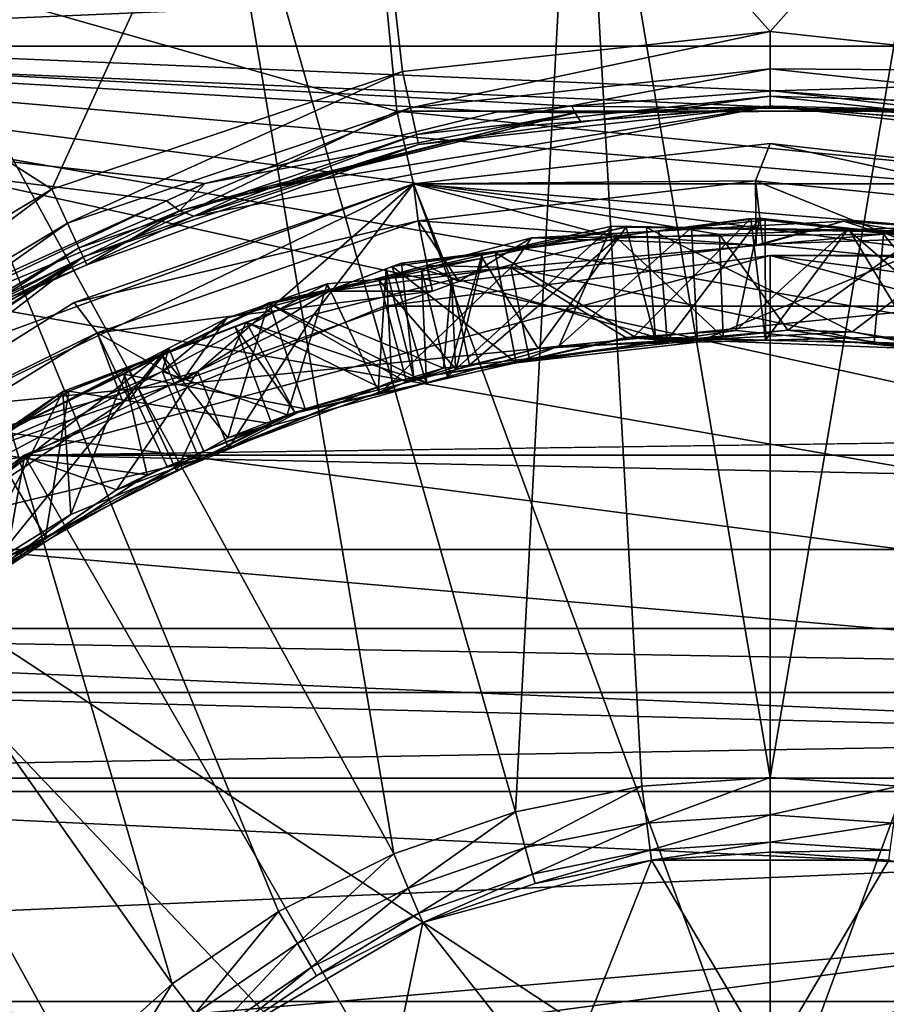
# Model space of a CAD drawing. Extents: x 0 to 200, y 18 to 95.
# Tile 44 of 256: x 39.47 to 45.28, y 52.21 to 58.81. Entities that reach past the tile are written whole.
import ezdxf

# ---------------------------------------------------------------- set-up
doc = ezdxf.new("R2010")
doc.units = 0

msp = doc.modelspace()

# ---------------------------------------------------------------- linework, layer by layer
for points in [[(41.637852, 61.951424, 63), (36.330402, 59.807072, 63), (39.685413, 57.670662, 63)], [(36.330402, 59.807072, 27.5), (41.637852, 61.951424, 27.5), (41.996628, 58.194954, 27.5)], [(42.035446, 58.459824, 63), (41.637852, 61.951424, 63), (39.685413, 57.670662, 63)], [(41.637852, 61.951424, 27.5), (47.003357, 58.194954, 27.5), (41.996628, 58.194954, 27.5)], [(41.637852, 61.951424, 27.5), (47.362133, 61.951424, 27.5), (47.003357, 58.194954, 27.5)], [(44.499992, 58.727016, 63), (41.637852, 61.951424, 63), (42.035446, 58.459824, 63)], [(47.362133, 61.951424, 63), (41.637852, 61.951424, 63), (44.499992, 58.727016, 63)], [(47.362133, 61.951424, 63), (44.499992, 58.727016, 63), (46.964558, 58.459824, 63)], [(36.085278, 59.402092), (47.044544, 61.806633), (35.066113, 58.630611)], [(47.044544, 61.806633), (48.293068, 61.5327), (35.066113, 58.630611)], [(48.293068, 61.5327), (49.513309, 61.152054), (35.066113, 58.630611)], [(43.210419, 61.36834, 1.499999), (40.673794, 60.901817, 1.499999), (42.792397, 53.498707, 1.499999)], [(43.638603, 53.669685, 1.499999), (43.210419, 61.36834, 1.499999), (42.792397, 53.498707, 1.499999)], [(44.499992, 53.727016, 1.499999), (43.210419, 61.36834, 1.499999), (43.638603, 53.669685, 1.499999)], [(45.78957, 61.36834, 1.499999), (43.210419, 61.36834, 1.499999), (44.499992, 53.727016, 1.499999)], [(45.78957, 61.36834, 1.499999), (44.499992, 53.727016, 1.499999), (45.361385, 53.669685, 1.499999)], [(49.513309, 61.152054), (50.696156, 60.667534), (35.066113, 58.630611)], [(40.673794, 60.901817, 1.499999), (38.263397, 59.984165, 1.499999), (41.976318, 53.217094, 1.499999)], [(42.792397, 53.498707, 1.499999), (40.673794, 60.901817, 1.499999), (41.976318, 53.217094, 1.499999)], [(50.696156, 60.667534), (51.832779, 60.082764), (35.066113, 58.630611)], [(51.832779, 60.082764), (52.914707, 59.402092), (35.066113, 58.630611)], [(38.263397, 59.984165, 1.499999), (36.058754, 58.64566, 1.499999), (40.491329, 52.343708, 1.499999)], [(41.20475, 52.829819, 1.499999), (38.263397, 59.984165, 1.499999), (40.491329, 52.343708, 1.499999)], [(41.976318, 53.217094, 1.499999), (38.263397, 59.984165, 1.499999), (41.20475, 52.829819, 1.499999)], [(36.330402, 59.807072, 27.5), (41.996628, 58.194954, 27.5), (37.485733, 56.022617, 27.5)], [(39.685413, 57.670662, 63), (36.330402, 59.807072, 63), (37.559109, 56.396202, 63)], [(52.914707, 59.402092), (53.933865, 58.630611), (35.066113, 58.630611)], [(66.499992, 55.257084, 282.468109), (66.499992, 58.968403, 278.624939), (29.499992, 55.257084, 282.468109)], [(66.499992, 58.968403, 278.624939), (29.499992, 58.968403, 278.624939), (29.499992, 55.257084, 282.468109)], [(29.499992, 58.968403, 263.375061), (40.453762, 57.593781, 261.602051), (38.731903, 56.807751, 260.800476)], [(29.499992, 58.968403, 263.375061), (40.705116, 57.708523, 261.719055), (40.453762, 57.593781, 261.602051)], [(29.499992, 58.968403, 263.375061), (40.710285, 57.709789, 261.720551), (40.705116, 57.708523, 261.719055)], [(29.499992, 58.968403, 263.375061), (42.672409, 58.190052, 262.292877), (40.710285, 57.709789, 261.720551)], [(29.499992, 58.968403, 263.375061), (43.168873, 58.227985, 262.341431), (42.672409, 58.190052, 262.292877)], [(29.499992, 58.968403, 263.375061), (44.520721, 58.33128, 262.473602), (43.168873, 58.227985, 262.341431)], [(29.499992, 58.968403, 263.375061), (66.499992, 58.968403, 263.375061), (44.520721, 58.33128, 262.473602)], [(44.520721, 58.33128, 262.473602), (66.499992, 58.968403, 263.375061), (45.671432, 58.238319, 262.354797)], [(44.499992, 58.727016, 63), (42.035446, 58.459824, 63), (42.089016, 58.215633, 63.066986)], [(44.499992, 58.477013, 63.066986), (44.499992, 58.727016, 63), (42.089016, 58.215633, 63.066986)], [(44.499992, 58.727016, 63), (44.499992, 58.477013, 63.066986), (46.964558, 58.459824, 63)], [(34.117325, 57.774067), (35.066113, 58.630611), (57.841534, 53.63353)], [(36.058754, 58.64566, 1.499999), (34.132584, 56.930458, 1.499999), (39.848595, 51.767342, 1.499999)], [(35.066113, 58.630611), (57.238976, 54.76083), (57.841534, 53.63353)], [(35.066113, 58.630611), (56.541397, 55.831932), (57.238976, 54.76083)], [(35.066113, 58.630611), (55.753998, 56.838848), (56.541397, 55.831932)], [(35.066113, 58.630611), (54.88266, 57.774067), (55.753998, 56.838848)], [(35.066113, 58.630611), (53.933865, 58.630611), (54.88266, 57.774067)], [(40.491329, 52.343708, 1.499999), (36.058754, 58.64566, 1.499999), (39.848595, 51.767342, 1.499999)], [(44.499992, 58.477013, 63.066986), (42.089016, 58.215633, 63.066986), (42.128235, 58.036873, 63.25)], [(44.499992, 58.294003, 63.25), (44.499992, 58.477013, 63.066986), (42.128235, 58.036873, 63.25)], [(46.964558, 58.459824, 63), (44.499992, 58.477013, 63.066986), (46.910973, 58.215633, 63.066986)], [(44.499992, 58.477013, 63.066986), (44.499992, 58.294003, 63.25), (46.910973, 58.215633, 63.066986)], [(42.035446, 58.459824, 63), (39.685413, 57.670662, 63), (39.790077, 57.443626, 63.066986)], [(42.089016, 58.215633, 63.066986), (42.035446, 58.459824, 63), (39.790077, 57.443626, 63.066986)], [(44.499992, 58.294003, 63.25), (42.128235, 58.036873, 63.25), (42.142601, 57.971439, 63.5)], [(44.499992, 58.227013, 63.5), (44.499992, 58.294003, 63.25), (42.142601, 57.971439, 63.5)], [(43.168873, 58.227985, 262.341431), (44.520721, 58.33128, 262.473602), (45.654236, 58.200729, 262.270203)], [(46.910973, 58.215633, 63.066986), (44.499992, 58.294003, 63.25), (46.87175, 58.036873, 63.25)], [(44.499992, 58.294003, 63.25), (44.499992, 58.227013, 63.5), (46.87175, 58.036873, 63.25)], [(44.520721, 58.33128, 262.473602), (45.671432, 58.238319, 262.354797), (45.654236, 58.200729, 262.270203)], [(42.089016, 58.215633, 63.066986), (39.790077, 57.443626, 63.066986), (39.866684, 57.277428, 63.25)], [(42.128235, 58.036873, 63.25), (42.089016, 58.215633, 63.066986), (39.866684, 57.277428, 63.25)], [(44.499992, 58.227013, 63.5), (42.142601, 57.971439, 63.5), (40.636734, 57.489594, 261.261108)], [(41.004463, 57.656841, 261.441986), (44.499992, 58.227013, 63.5), (40.636734, 57.489594, 261.261108)], [(42.745739, 58.086231, 261.979279), (44.499992, 58.227013, 63.5), (41.004463, 57.656841, 261.441986)], [(42.672409, 58.190052, 262.292877), (43.168873, 58.227985, 262.341431), (43.191284, 58.183342, 262.247437)], [(43.227882, 58.124489, 262.030884), (44.499992, 58.227013, 63.5), (42.745739, 58.086231, 261.979279)], [(43.168873, 58.227985, 262.341431), (45.654236, 58.200729, 262.270203), (43.191284, 58.183342, 262.247437)], [(45.654236, 58.200729, 262.270203), (44.519722, 58.226997, 262.169159), (43.191284, 58.183342, 262.247437)], [(44.519722, 58.226997, 262.169159), (44.500114, 58.225441, 262.167053), (43.191284, 58.183342, 262.247437)], [(43.191284, 58.183342, 262.247437), (44.500114, 58.225441, 262.167053), (43.227882, 58.124489, 262.030884)], [(44.500114, 58.225441, 262.167053), (44.499992, 58.227013, 63.5), (43.227882, 58.124489, 262.030884)], [(44.499992, 58.227013, 63.5), (45.619564, 58.135826, 262.046387), (46.857403, 57.971439, 63.5)], [(46.87175, 58.036873, 63.25), (44.499992, 58.227013, 63.5), (46.857403, 57.971439, 63.5)], [(44.499992, 58.227013, 63.5), (44.519722, 58.226997, 262.169159), (45.619564, 58.135826, 262.046387)], [(44.519722, 58.226997, 262.169159), (44.499992, 58.227013, 63.5), (44.500114, 58.225441, 262.167053)], [(44.519722, 58.226997, 262.169159), (45.654236, 58.200729, 262.270203), (45.619564, 58.135826, 262.046387)], [(41.996628, 58.194954, 27.5), (42.107895, 57.707493, 28), (37.485733, 56.022617, 27.5)], [(40.710285, 57.709789, 261.720551), (43.191284, 58.183342, 262.247437), (40.54089, 57.526775, 261.448486)], [(43.191284, 58.183342, 262.247437), (42.745739, 58.086231, 261.979279), (40.54089, 57.526775, 261.448486)], [(42.672409, 58.190052, 262.292877), (43.191284, 58.183342, 262.247437), (40.710285, 57.709789, 261.720551)], [(42.107895, 57.707493, 28), (41.996628, 58.194954, 27.5), (46.89209, 57.707489, 28)], [(41.996628, 58.194954, 27.5), (47.003357, 58.194954, 27.5), (46.89209, 57.707489, 28)], [(43.191284, 58.183342, 262.247437), (43.227882, 58.124489, 262.030884), (42.745739, 58.086231, 261.979279)], [(42.745739, 58.086231, 261.979279), (41.004463, 57.656841, 261.441986), (40.54089, 57.526775, 261.448486)], [(42.128235, 58.036873, 63.25), (39.866684, 57.277428, 63.25), (39.89473, 57.216587, 63.5)], [(42.142601, 57.971439, 63.5), (42.128235, 58.036873, 63.25), (39.89473, 57.216587, 63.5)], [(42.142601, 57.971439, 63.5), (39.89473, 57.216587, 63.5), (39.919048, 57.163181, 260.908112)], [(40.636734, 57.489594, 261.261108), (42.142601, 57.971439, 63.5), (39.919048, 57.163181, 260.908112)], [(44.499992, 57.977016, 29.5), (42.107895, 57.707493, 28), (46.89209, 57.707489, 29.5)], [(44.499992, 57.977016, 29.5), (42.107895, 57.707493, 29.5), (42.107895, 57.707493, 28)], [(44.499992, 57.977016, 29.5), (44.401035, 57.726551, 29.5), (42.107895, 57.707493, 29.5)], [(44.401035, 57.726551, 29.5), (44.499992, 57.977016, 29.5), (46.666801, 57.501011, 29.5)], [(44.499992, 57.977016, 29.5), (46.89209, 57.707489, 29.5), (46.666801, 57.501011, 29.5)], [(33.245979, 56.838848), (34.117325, 57.774067), (57.841534, 53.63353)], [(37.485733, 56.022617, 27.5), (42.107895, 57.707493, 28), (37.797482, 55.631706, 28)], [(37.797482, 55.631706, 49), (42.107895, 57.707493, 49), (44.499992, 51.227013, 49)], [(42.107895, 57.707493, 28), (42.107895, 57.707493, 29.5), (37.797482, 55.631706, 28)], [(42.107895, 57.707493, 29.5), (39.835735, 56.91243, 29.5), (37.797482, 55.631706, 28)], [(40.663063, 56.448074, 34.5), (42.107895, 57.707493, 34.5), (37.797482, 55.631706, 34.5)], [(42.107895, 57.707493, 34.5), (42.107895, 57.707493, 49), (37.797482, 55.631706, 34.5)], [(42.107895, 57.707493, 49), (37.797482, 55.631706, 49), (37.797482, 55.631706, 34.5)], [(42.107895, 57.707493, 29.5), (42.139931, 57.458344, 29.5), (39.835735, 56.91243, 29.5)], [(40.453762, 57.593781, 261.602051), (40.710285, 57.709789, 261.720551), (40.54089, 57.526775, 261.448486)], [(40.705116, 57.708523, 261.719055), (40.710285, 57.709789, 261.720551), (40.453762, 57.593781, 261.602051)], [(41.441605, 56.83102, 34.5), (42.107895, 57.707493, 34.5), (40.663063, 56.448074, 34.5)], [(42.363941, 57.062939, 34.5), (42.107895, 57.707493, 34.5), (41.441605, 56.83102, 34.5)], [(42.107895, 57.707493, 29.5), (44.401035, 57.726551, 29.5), (42.139931, 57.458344, 29.5)], [(42.107895, 57.707493, 49), (46.89209, 57.707493, 49), (44.499992, 51.227013, 49)], [(43.474094, 57.342079, 34.5), (42.107895, 57.707493, 34.5), (42.363941, 57.062939, 34.5)], [(44.158592, 57.366932, 34.50005), (42.107895, 57.707493, 34.5), (43.474094, 57.342079, 34.5)], [(45.571117, 57.418224, 34.500149), (42.107895, 57.707493, 34.5), (44.158592, 57.366932, 34.50005)], [(46.89209, 57.707493, 34.5), (42.107895, 57.707493, 34.5), (45.571117, 57.418224, 34.500149)], [(46.89209, 57.707489, 29.5), (42.107895, 57.707493, 28), (46.89209, 57.707489, 28)], [(46.89209, 57.707493, 34.5), (46.89209, 57.707493, 49), (42.107895, 57.707493, 34.5)], [(46.89209, 57.707493, 49), (42.107895, 57.707493, 49), (42.107895, 57.707493, 34.5)], [(42.139931, 57.458344, 29.5), (44.401035, 57.726551, 29.5), (44.405609, 57.296253, 29.92577)], [(44.401035, 57.726551, 29.5), (46.666801, 57.501011, 29.5), (45.780746, 57.169239, 29.904995)], [(44.450924, 57.301815, 29.925079), (44.401035, 57.726551, 29.5), (45.780746, 57.169239, 29.904995)], [(44.401035, 57.726551, 29.5), (44.450924, 57.301815, 29.925079), (44.405609, 57.296253, 29.92577)], [(44.499992, 51.227013, 49), (46.89209, 57.707493, 49), (46.499996, 50.691116, 49)], [(39.685413, 57.670662, 63), (37.559109, 56.396202, 63), (37.709995, 56.196873, 63.066986)], [(39.790077, 57.443626, 63.066986), (39.685413, 57.670662, 63), (37.709995, 56.196873, 63.066986)], [(40.54089, 57.526775, 261.448486), (41.004463, 57.656841, 261.441986), (40.636734, 57.489594, 261.261108)], [(38.731903, 56.807751, 260.800476), (40.453762, 57.593781, 261.602051), (38.766502, 56.787186, 260.764618)], [(40.453762, 57.593781, 261.602051), (40.54089, 57.526775, 261.448486), (38.766502, 56.787186, 260.764618)], [(38.766502, 56.787186, 260.764618), (40.54089, 57.526775, 261.448486), (38.886459, 56.7271, 260.609344)], [(40.54089, 57.526775, 261.448486), (39.919048, 57.163181, 260.908112), (38.886459, 56.7271, 260.609344)], [(40.54089, 57.526775, 261.448486), (40.636734, 57.489594, 261.261108), (39.919048, 57.163181, 260.908112)], [(39.790077, 57.443626, 63.066986), (37.709995, 56.196873, 63.066986), (37.820442, 56.050953, 63.25)], [(39.866684, 57.277428, 63.25), (39.790077, 57.443626, 63.066986), (37.820442, 56.050953, 63.25)], [(39.835735, 56.91243, 29.5), (42.139931, 57.458344, 29.5), (39.989799, 56.709007, 29.5)], [(42.139931, 57.458344, 29.5), (42.235493, 56.988358, 29.958874), (39.989799, 56.709007, 29.5)], [(42.139931, 57.458344, 29.5), (42.411743, 57.051487, 29.956041), (42.235493, 56.988358, 29.958874)], [(42.139931, 57.458344, 29.5), (44.405609, 57.296253, 29.92577), (42.411743, 57.051487, 29.956041)], [(43.437122, 57.422638, 33.050373), (42.567909, 57.228577, 33.071163), (42.335972, 56.4128, 32.647263)], [(43.085621, 56.62114, 32.627663), (43.437122, 57.422638, 33.050373), (42.335972, 56.4128, 32.647263)], [(43.437122, 57.422638, 33.050373), (43.534622, 57.415871, 33.247635), (42.567909, 57.228577, 33.071163)], [(42.656796, 57.245567, 31.768454), (44.368492, 57.474041, 31.728001), (43.588146, 56.683151, 32.180962)], [(43.753265, 57.391476, 31.543108), (44.368492, 57.474041, 31.728001), (42.656796, 57.245567, 31.768454)], [(44.993313, 57.457687, 30.021297), (42.899445, 57.345779, 30.071724), (44.405609, 57.296253, 29.92577)], [(44.993313, 57.457687, 30.021297), (45.258537, 57.369385, 30.207382), (42.899445, 57.345779, 30.071724)], [(43.97142, 57.414383, 33.037899), (43.437122, 57.422638, 33.050373), (43.085621, 56.62114, 32.627663)], [(43.534622, 57.415871, 33.247635), (43.437122, 57.422638, 33.050373), (43.669418, 57.413479, 33.244492)], [(43.437122, 57.422638, 33.050373), (43.97142, 57.414383, 33.037899), (43.669418, 57.413479, 33.244492)], [(43.588146, 56.683151, 32.180962), (44.368492, 57.474041, 31.728001), (44.466896, 56.659592, 32.158817)], [(44.43042, 57.476345, 31.527176), (43.753265, 57.391476, 31.543108), (43.807907, 56.655918, 31.109535)], [(44.43042, 57.476345, 31.527176), (44.464916, 57.463234, 31.725731), (43.753265, 57.391476, 31.543108)], [(44.464916, 57.463234, 31.725731), (44.368492, 57.474041, 31.728001), (43.753265, 57.391476, 31.543108)], [(44.267967, 56.724182, 31.097818), (44.43042, 57.476345, 31.527176), (43.807907, 56.655918, 31.109535)], [(45.571117, 57.418224, 34.500149), (44.158592, 57.366932, 34.50005), (44.617252, 56.726654, 34.089588)], [(45.020969, 57.410355, 31.513304), (44.43042, 57.476345, 31.527176), (44.267967, 56.724182, 31.097818)], [(44.368492, 57.474041, 31.728001), (44.464916, 57.463234, 31.725731), (44.466896, 56.659592, 32.158817)], [(44.450924, 57.301815, 29.925079), (44.993313, 57.457687, 30.021297), (44.405609, 57.296253, 29.92577)], [(44.464916, 57.463234, 31.725731), (44.43042, 57.476345, 31.527176), (45.019909, 57.401058, 31.712675)], [(44.43042, 57.476345, 31.527176), (45.020969, 57.410355, 31.513304), (45.019909, 57.401058, 31.712675)], [(45.679123, 57.34565, 30.003359), (44.993313, 57.457687, 30.021297), (44.450924, 57.301815, 29.925079)], [(44.464916, 57.463234, 31.725731), (45.019909, 57.401058, 31.712675), (44.466896, 56.659592, 32.158817)], [(45.571117, 57.418224, 34.500149), (44.617252, 56.726654, 34.089588), (45.879276, 56.55434, 34.057507)], [(45.689121, 57.407803, 30.197243), (44.993313, 57.457687, 30.021297), (45.679123, 57.34565, 30.003359)], [(44.993313, 57.457687, 30.021297), (45.689121, 57.407803, 30.197243), (45.258537, 57.369385, 30.207382)], [(43.753265, 57.391476, 31.543108), (42.02771, 57.175205, 31.583712), (43.807907, 56.655918, 31.109535)], [(43.753265, 57.391476, 31.543108), (42.656796, 57.245567, 31.768454), (42.02771, 57.175205, 31.583712)], [(42.567909, 57.228577, 33.071163), (43.534622, 57.415871, 33.247635), (42.571724, 57.208961, 33.270615)], [(42.571724, 57.208961, 33.270615), (43.534622, 57.415871, 33.247635), (42.943924, 56.603653, 33.693611)], [(42.761086, 57.146542, 30.26619), (45.258537, 57.369385, 30.207382), (45.195072, 56.642754, 30.640472)], [(42.899445, 57.345779, 30.071724), (45.258537, 57.369385, 30.207382), (42.761086, 57.146542, 30.26619)], [(43.534622, 57.415871, 33.247635), (43.7323, 56.645275, 33.673538), (42.943924, 56.603653, 33.693611)], [(44.012634, 56.645576, 32.604301), (43.97142, 57.414383, 33.037899), (43.085621, 56.62114, 32.627663)], [(44.158592, 57.366932, 34.50005), (43.474094, 57.342079, 34.5), (44.184998, 56.67878, 34.100544)], [(43.534622, 57.415871, 33.247635), (43.669418, 57.413479, 33.244492), (43.7323, 56.645275, 33.673538)], [(43.669418, 57.413479, 33.244492), (43.97142, 57.414383, 33.037899), (45.915127, 57.373623, 33.192059)], [(43.669418, 57.413479, 33.244492), (45.047836, 56.714733, 33.640041), (43.7323, 56.645275, 33.673538)], [(43.669418, 57.413479, 33.244492), (45.915127, 57.373623, 33.192059), (45.047836, 56.714733, 33.640041)], [(45.815052, 57.385899, 32.994854), (43.97142, 57.414383, 33.037899), (44.012634, 56.645576, 32.604301)], [(43.97142, 57.414383, 33.037899), (45.815052, 57.385899, 32.994854), (45.915127, 57.373623, 33.192059)], [(45.417488, 56.682606, 32.568893), (45.815052, 57.385899, 32.994854), (44.012634, 56.645576, 32.604301)], [(44.617252, 56.726654, 34.089588), (44.158592, 57.366932, 34.50005), (44.184998, 56.67878, 34.100544)], [(45.020969, 57.410355, 31.513304), (44.267967, 56.724182, 31.097818), (45.509102, 56.601604, 31.066399)], [(44.466896, 56.659592, 32.158817), (45.019909, 57.401058, 31.712675), (45.917286, 56.620697, 32.122261)], [(45.019909, 57.401058, 31.712675), (45.020969, 57.410355, 31.513304), (45.58839, 57.346954, 31.499977)], [(45.019909, 57.401058, 31.712675), (46.280117, 57.259872, 31.683027), (45.917286, 56.620697, 32.122261)], [(45.019909, 57.401058, 31.712675), (45.58839, 57.346954, 31.499977), (46.280117, 57.259872, 31.683027)], [(45.58839, 57.346954, 31.499977), (45.020969, 57.410355, 31.513304), (45.509102, 56.601604, 31.066399)], [(45.047836, 56.714733, 33.640041), (45.915127, 57.373623, 33.192059), (46.755165, 56.404484, 33.595932)], [(45.195072, 56.642754, 30.640472), (45.258537, 57.369385, 30.207382), (45.8629, 56.628746, 30.623644)], [(45.258537, 57.369385, 30.207382), (45.689121, 57.407803, 30.197243), (45.8629, 56.628746, 30.623644)], [(42.899445, 57.345779, 30.071724), (42.195351, 57.159637, 30.086622), (42.411743, 57.051487, 29.956041)], [(42.195351, 57.159637, 30.086622), (42.899445, 57.345779, 30.071724), (42.761086, 57.146542, 30.26619)], [(43.474094, 57.342079, 34.5), (42.363941, 57.062939, 34.5), (42.484493, 56.490433, 34.14365)], [(44.405609, 57.296253, 29.92577), (42.899445, 57.345779, 30.071724), (42.411743, 57.051487, 29.956041)], [(44.184998, 56.67878, 34.100544), (43.474094, 57.342079, 34.5), (42.484493, 56.490433, 34.14365)], [(45.679123, 57.34565, 30.003359), (44.450924, 57.301815, 29.925079), (45.780746, 57.169239, 29.904995)], [(39.866684, 57.277428, 63.25), (37.820442, 56.050953, 63.25), (37.860886, 55.997543, 63.5)], [(39.89473, 57.216587, 63.5), (39.866684, 57.277428, 63.25), (37.860886, 55.997543, 63.5)], [(39.5, 55.887272, 2.686884), (44.499992, 57.227016, 2.686884), (44.499992, 47.227016, 2.686884)], [(41.911797, 56.886276, 275.501373), (44.499992, 57.227016, 2.686884), (39.5, 55.887272, 2.686884)], [(110.863342, 56.886276, 275.501373), (44.499992, 57.227016, 272.913177), (41.911797, 56.886276, 275.501373)], [(44.499992, 57.227016, 272.913177), (44.499992, 57.227016, 2.686884), (41.911797, 56.886276, 275.501373)], [(41.965054, 57.153236, 31.784801), (42.656796, 57.245567, 31.768454), (42.797955, 56.507233, 32.201359)], [(42.02771, 57.175205, 31.583712), (42.656796, 57.245567, 31.768454), (41.965054, 57.153236, 31.784801)], [(42.567909, 57.228577, 33.071163), (42.161583, 57.137859, 33.080883), (42.335972, 56.4128, 32.647263)], [(42.567909, 57.228577, 33.071163), (42.571724, 57.208961, 33.270615), (42.161583, 57.137859, 33.080883)], [(42.656796, 57.245567, 31.768454), (43.588146, 56.683151, 32.180962), (42.797955, 56.507233, 32.201359)], [(44.499992, 57.227016, 2.686884), (49.499989, 55.887272, 2.686884), (44.499992, 47.227016, 2.686884)], [(44.499992, 57.227016, 2.686884), (47.088192, 56.886276, 270.324982), (49.499989, 55.887272, 2.686884)], [(44.499992, 57.227016, 272.913177), (108.275154, 57.227016, 272.913177), (47.088192, 56.886276, 270.324982)], [(44.499992, 57.227016, 2.686884), (44.499992, 57.227016, 272.913177), (47.088192, 56.886276, 270.324982)], [(108.275154, 57.227016, 272.913177), (44.499992, 57.227016, 272.913177), (110.863342, 56.886276, 275.501373)], [(39.89473, 57.216587, 63.5), (37.860886, 55.997543, 63.5), (36.273705, 54.428387, 258.658356)], [(37.049709, 55.319801, 259.224304), (39.89473, 57.216587, 63.5), (36.273705, 54.428387, 258.658356)], [(37.531986, 55.676788, 259.531189), (39.89473, 57.216587, 63.5), (37.049709, 55.319801, 259.224304)], [(38.936199, 56.716175, 260.424683), (39.89473, 57.216587, 63.5), (37.531986, 55.676788, 259.531189)], [(38.886459, 56.7271, 260.609344), (39.919048, 57.163181, 260.908112), (38.936199, 56.716175, 260.424683)], [(39.919048, 57.163181, 260.908112), (39.89473, 57.216587, 63.5), (38.936199, 56.716175, 260.424683)], [(40.987537, 56.780495, 31.609682), (41.965054, 57.153236, 31.784801), (40.989414, 56.776604, 31.809217)], [(41.92522, 57.136314, 31.586269), (41.965054, 57.153236, 31.784801), (40.987537, 56.780495, 31.609682)], [(40.989414, 56.776604, 31.809217), (41.965054, 57.153236, 31.784801), (42.193546, 56.372673, 32.216957)], [(42.235493, 56.988358, 29.958874), (42.195351, 57.159637, 30.086622), (41.543842, 56.987392, 30.100405)], [(42.195351, 57.159637, 30.086622), (42.761086, 57.146542, 30.26619), (41.543842, 56.987392, 30.100405)], [(41.877777, 57.059849, 33.28717), (42.571724, 57.208961, 33.270615), (42.395905, 56.461563, 33.707874)], [(42.161583, 57.137859, 33.080883), (42.571724, 57.208961, 33.270615), (41.877777, 57.059849, 33.28717)], [(42.02771, 57.175205, 31.583712), (41.92522, 57.136314, 31.586269), (42.112171, 56.404305, 31.152725)], [(42.02771, 57.175205, 31.583712), (41.965054, 57.153236, 31.784801), (41.92522, 57.136314, 31.586269)], [(41.965054, 57.153236, 31.784801), (42.797955, 56.507233, 32.201359), (42.193546, 56.372673, 32.216957)], [(43.807907, 56.655918, 31.109535), (42.02771, 57.175205, 31.583712), (42.112171, 56.404305, 31.152725)], [(42.411743, 57.051487, 29.956041), (42.195351, 57.159637, 30.086622), (42.235493, 56.988358, 29.958874)], [(42.571724, 57.208961, 33.270615), (42.943924, 56.603653, 33.693611), (42.395905, 56.461563, 33.707874)], [(41.92522, 57.136314, 31.586269), (40.987537, 56.780495, 31.609682), (41.874989, 56.345314, 31.158926)], [(42.161583, 57.137859, 33.080883), (41.136116, 56.908913, 33.105412), (42.196812, 56.37413, 32.650902)], [(42.161583, 57.137859, 33.080883), (41.877777, 57.059849, 33.28717), (41.136116, 56.908913, 33.105412)], [(41.530685, 57.036755, 30.295164), (42.761086, 57.146542, 30.26619), (41.883335, 56.300262, 30.724989)], [(42.761086, 57.146542, 30.26619), (41.530685, 57.036755, 30.295164), (41.543842, 56.987392, 30.100405)], [(41.964336, 56.382366, 31.15649), (41.92522, 57.136314, 31.586269), (41.874989, 56.345314, 31.158926)], [(42.761086, 57.146542, 30.26619), (42.886452, 56.529793, 30.699064), (41.883335, 56.300262, 30.724989)], [(42.112171, 56.404305, 31.152725), (41.92522, 57.136314, 31.586269), (41.964336, 56.382366, 31.15649)], [(42.335972, 56.4128, 32.647263), (42.161583, 57.137859, 33.080883), (42.196812, 56.37413, 32.650902)], [(42.761086, 57.146542, 30.26619), (43.53249, 56.67762, 30.682367), (42.886452, 56.529793, 30.699064)], [(43.53249, 56.67762, 30.682367), (42.761086, 57.146542, 30.26619), (45.195072, 56.642754, 30.640472)], [(40.423527, 56.4482, 30.324558), (41.530685, 57.036755, 30.295164), (41.261494, 56.157982, 30.74106)], [(40.857761, 56.806015, 30.114922), (41.530685, 57.036755, 30.295164), (40.423527, 56.4482, 30.324558)], [(41.543842, 56.987392, 30.100405), (41.530685, 57.036755, 30.295164), (40.857761, 56.806015, 30.114922)], [(41.136116, 56.908913, 33.105412), (41.877777, 57.059849, 33.28717), (41.144489, 56.902287, 33.304668)], [(41.144489, 56.902287, 33.304668), (41.877777, 57.059849, 33.28717), (42.063148, 56.375286, 33.716534)], [(41.530685, 57.036755, 30.295164), (41.883335, 56.300262, 30.724989), (41.261494, 56.157982, 30.74106)], [(42.363941, 57.062939, 34.5), (41.441605, 56.83102, 34.5), (42.309986, 56.471104, 34.148071)], [(41.877777, 57.059849, 33.28717), (42.395905, 56.461563, 33.707874), (42.063148, 56.375286, 33.716534)], [(42.389839, 56.479946, 34.146049), (42.363941, 57.062939, 34.5), (42.309986, 56.471104, 34.148071)], [(42.484493, 56.490433, 34.14365), (42.363941, 57.062939, 34.5), (42.389839, 56.479946, 34.146049)], [(39.989799, 56.709007, 29.5), (42.235493, 56.988358, 29.958874), (40.557636, 56.387348, 29.98584)], [(42.235493, 56.988358, 29.958874), (41.543842, 56.987392, 30.100405), (40.557636, 56.387348, 29.98584)], [(41.543842, 56.987392, 30.100405), (40.857761, 56.806015, 30.114922), (40.557636, 56.387348, 29.98584)], [(39.848595, 51.767342, 1.499999), (34.132584, 56.930458, 1.499999), (39.287926, 51.110878, 1.499999)], [(39.835735, 56.91243, 29.5), (37.797482, 55.631706, 29.5), (37.797482, 55.631706, 28)], [(39.835735, 56.91243, 29.5), (39.989799, 56.709007, 29.5), (37.797482, 55.631706, 29.5)], [(40.168732, 56.431061, 33.330025), (41.144489, 56.902287, 33.304668), (41.382462, 56.198799, 33.734249)], [(40.421291, 56.561222, 33.123966), (41.144489, 56.902287, 33.304668), (40.168732, 56.431061, 33.330025)], [(41.136116, 56.908913, 33.105412), (40.421291, 56.561222, 33.123966), (40.864498, 56.003872, 32.685738)], [(41.136116, 56.908913, 33.105412), (41.144489, 56.902287, 33.304668), (40.421291, 56.561222, 33.123966)], [(42.196812, 56.37413, 32.650902), (41.136116, 56.908913, 33.105412), (40.864498, 56.003872, 32.685738)], [(41.144489, 56.902287, 33.304668), (42.063148, 56.375286, 33.716534), (41.382462, 56.198799, 33.734249)], [(32.458588, 55.831932), (33.245979, 56.838848), (57.841534, 53.63353)], [(39.5, 55.887272, 277.913177), (41.911797, 56.886276, 275.501373), (39.5, 55.887272, 2.686884)], [(113.275154, 55.887272, 277.913177), (110.863342, 56.886276, 275.501373), (39.5, 55.887272, 277.913177)], [(110.863342, 56.886276, 275.501373), (41.911797, 56.886276, 275.501373), (39.5, 55.887272, 277.913177)], [(41.441605, 56.83102, 34.5), (40.663063, 56.448074, 34.5), (40.869923, 55.935902, 34.186768)], [(42.309986, 56.471104, 34.148071), (41.441605, 56.83102, 34.5), (40.869923, 55.935902, 34.186768)], [(40.987537, 56.780495, 31.609682), (40.196793, 56.480431, 31.629425), (40.521069, 55.783901, 31.195852)], [(40.987537, 56.780495, 31.609682), (40.9137, 56.747379, 31.811113), (40.196793, 56.480431, 31.629425)], [(40.470139, 56.606129, 30.124632), (40.857761, 56.806015, 30.114922), (40.423527, 56.4482, 30.324558)], [(40.857761, 56.806015, 30.114922), (40.470139, 56.606129, 30.124632), (40.557636, 56.387348, 29.98584)], [(41.874989, 56.345314, 31.158926), (40.987537, 56.780495, 31.609682), (40.521069, 55.783901, 31.195852)], [(40.987537, 56.780495, 31.609682), (40.989414, 56.776604, 31.809217), (40.9137, 56.747379, 31.811113)], [(40.9137, 56.747379, 31.811113), (40.989414, 56.776604, 31.809217), (41.31414, 56.176895, 32.239655)], [(40.989414, 56.776604, 31.809217), (42.193546, 56.372673, 32.216957), (41.31414, 56.176895, 32.239655)], [(37.797482, 55.631706, 29.5), (39.989799, 56.709007, 29.5), (38.051769, 55.513779, 29.5)], [(39.989799, 56.709007, 29.5), (40.161057, 56.245296, 29.992214), (38.051769, 55.513779, 29.5)], [(39.798813, 56.316994, 31.839014), (40.9137, 56.747379, 31.811113), (41.159332, 56.099255, 32.244019)], [(40.196793, 56.480431, 31.629425), (40.9137, 56.747379, 31.811113), (39.798813, 56.316994, 31.839014)], [(39.989799, 56.709007, 29.5), (40.202694, 56.260212, 29.991545), (40.161057, 56.245296, 29.992214)], [(39.989799, 56.709007, 29.5), (40.557636, 56.387348, 29.98584), (40.202694, 56.260212, 29.991545)], [(40.9137, 56.747379, 31.811113), (41.31414, 56.176895, 32.239655), (41.159332, 56.099255, 32.244019)], [(44.267967, 56.724182, 31.097818), (43.53249, 56.67762, 30.682367), (45.509102, 56.601604, 31.066399)], [(43.53249, 56.67762, 30.682367), (44.267967, 56.724182, 31.097818), (43.807907, 56.655918, 31.109535)], [(45.047836, 56.714733, 33.640041), (44.617252, 56.726654, 34.089588), (43.7323, 56.645275, 33.673538)], [(44.617252, 56.726654, 34.089588), (44.184998, 56.67878, 34.100544), (43.7323, 56.645275, 33.673538)], [(44.617252, 56.726654, 34.089588), (45.047836, 56.714733, 33.640041), (45.879276, 56.55434, 34.057507)], [(46.931416, 56.410686, 34.030762), (45.047836, 56.714733, 33.640041), (46.755165, 56.404484, 33.595932)], [(45.879276, 56.55434, 34.057507), (45.047836, 56.714733, 33.640041), (46.931416, 56.410686, 34.030762)], [(42.886452, 56.529793, 30.699064), (43.807907, 56.655918, 31.109535), (42.112171, 56.404305, 31.152725)], [(42.943924, 56.603653, 33.693611), (44.184998, 56.67878, 34.100544), (42.484493, 56.490433, 34.14365)], [(43.588146, 56.683151, 32.180962), (44.012634, 56.645576, 32.604301), (42.797955, 56.507233, 32.201359)], [(44.012634, 56.645576, 32.604301), (43.085621, 56.62114, 32.627663), (42.797955, 56.507233, 32.201359)], [(43.53249, 56.67762, 30.682367), (43.807907, 56.655918, 31.109535), (42.886452, 56.529793, 30.699064)], [(43.7323, 56.645275, 33.673538), (44.184998, 56.67878, 34.100544), (42.943924, 56.603653, 33.693611)], [(43.53249, 56.67762, 30.682367), (45.195072, 56.642754, 30.640472), (45.509102, 56.601604, 31.066399)], [(43.588146, 56.683151, 32.180962), (44.466896, 56.659592, 32.158817), (44.012634, 56.645576, 32.604301)], [(44.466896, 56.659592, 32.158817), (45.417488, 56.682606, 32.568893), (44.012634, 56.645576, 32.604301)], [(45.417488, 56.682606, 32.568893), (44.466896, 56.659592, 32.158817), (45.917286, 56.620697, 32.122261)], [(45.195072, 56.642754, 30.640472), (45.8629, 56.628746, 30.623644), (45.509102, 56.601604, 31.066399)], [(40.470139, 56.606129, 30.124632), (38.856819, 55.774193, 30.165047), (39.036541, 55.503262, 30.012672)], [(40.470139, 56.606129, 30.124632), (40.423527, 56.4482, 30.324558), (38.856819, 55.774193, 30.165047)], [(40.161057, 56.245296, 29.992214), (40.470139, 56.606129, 30.124632), (39.036541, 55.503262, 30.012672)], [(40.421291, 56.561222, 33.123966), (39.111553, 55.924156, 33.157963), (39.214283, 55.068256, 32.733528)], [(40.421291, 56.561222, 33.123966), (40.168732, 56.431061, 33.330025), (39.111553, 55.924156, 33.157963)], [(40.70425, 55.913013, 32.69038), (40.421291, 56.561222, 33.123966), (39.214283, 55.068256, 32.733528)], [(40.202694, 56.260212, 29.991545), (40.470139, 56.606129, 30.124632), (40.161057, 56.245296, 29.992214)], [(40.557636, 56.387348, 29.98584), (40.470139, 56.606129, 30.124632), (40.202694, 56.260212, 29.991545)], [(40.864498, 56.003872, 32.685738), (40.421291, 56.561222, 33.123966), (40.70425, 55.913013, 32.69038)], [(42.797955, 56.507233, 32.201359), (43.085621, 56.62114, 32.627663), (42.193546, 56.372673, 32.216957)], [(43.085621, 56.62114, 32.627663), (42.335972, 56.4128, 32.647263), (42.193546, 56.372673, 32.216957)], [(42.943924, 56.603653, 33.693611), (42.484493, 56.490433, 34.14365), (42.395905, 56.461563, 33.707874)], [(42.886452, 56.529793, 30.699064), (42.112171, 56.404305, 31.152725), (41.883335, 56.300262, 30.724989)], [(39.502205, 55.877068, 34.5), (40.663063, 56.448074, 34.5), (37.797482, 55.631706, 34.5)], [(40.423527, 56.4482, 30.324558), (40.674969, 55.859352, 30.757641), (38.210987, 55.272022, 30.383297)], [(38.856819, 55.774193, 30.165047), (40.423527, 56.4482, 30.324558), (38.210987, 55.272022, 30.383297)], [(39.111553, 55.924156, 33.157963), (40.168732, 56.431061, 33.330025), (39.112926, 55.921177, 33.35746)], [(39.112926, 55.921177, 33.35746), (40.168732, 56.431061, 33.330025), (40.32436, 55.756897, 33.76207)], [(40.663063, 56.448074, 34.5), (39.502205, 55.877068, 34.5), (40.117458, 55.656242, 34.206985)], [(40.196793, 56.480431, 31.629425), (39.759666, 56.314556, 31.640339), (39.812847, 55.490227, 31.215168)], [(40.196793, 56.480431, 31.629425), (39.798813, 56.316994, 31.839014), (39.759666, 56.314556, 31.640339)], [(40.521069, 55.783901, 31.195852), (40.196793, 56.480431, 31.629425), (39.812847, 55.490227, 31.215168)], [(40.869923, 55.935902, 34.186768), (40.663063, 56.448074, 34.5), (40.117458, 55.656242, 34.206985)], [(40.168732, 56.431061, 33.330025), (40.458515, 55.812923, 33.758541), (40.32436, 55.756897, 33.76207)], [(40.168732, 56.431061, 33.330025), (41.382462, 56.198799, 33.734249), (40.458515, 55.812923, 33.758541)], [(40.423527, 56.4482, 30.324558), (41.261494, 56.157982, 30.74106), (40.674969, 55.859352, 30.757641)], [(41.382462, 56.198799, 33.734249), (42.309986, 56.471104, 34.148071), (40.869923, 55.935902, 34.186768)], [(42.063148, 56.375286, 33.716534), (42.309986, 56.471104, 34.148071), (41.382462, 56.198799, 33.734249)], [(42.395905, 56.461563, 33.707874), (42.389839, 56.479946, 34.146049), (42.063148, 56.375286, 33.716534)], [(42.389839, 56.479946, 34.146049), (42.309986, 56.471104, 34.148071), (42.063148, 56.375286, 33.716534)], [(42.484493, 56.490433, 34.14365), (42.389839, 56.479946, 34.146049), (42.395905, 56.461563, 33.707874)], [(41.31414, 56.176895, 32.239655), (42.196812, 56.37413, 32.650902), (40.864498, 56.003872, 32.685738)], [(42.193546, 56.372673, 32.216957), (42.196812, 56.37413, 32.650902), (41.31414, 56.176895, 32.239655)], [(41.964336, 56.382366, 31.15649), (41.874989, 56.345314, 31.158926), (41.883335, 56.300262, 30.724989)], [(42.112171, 56.404305, 31.152725), (41.964336, 56.382366, 31.15649), (41.883335, 56.300262, 30.724989)], [(42.335972, 56.4128, 32.647263), (42.196812, 56.37413, 32.650902), (42.193546, 56.372673, 32.216957)], [(39.759666, 56.314556, 31.640339), (38.620533, 55.537506, 31.672533), (39.055378, 54.92757, 31.238939)], [(39.759666, 56.314556, 31.640339), (39.275288, 55.962795, 31.853758), (38.620533, 55.537506, 31.672533)], [(39.812847, 55.490227, 31.215168), (39.759666, 56.314556, 31.640339), (39.055378, 54.92757, 31.238939)], [(39.275288, 55.962795, 31.853758), (39.798813, 56.316994, 31.839014), (39.642006, 55.33823, 32.286781)], [(39.759666, 56.314556, 31.640339), (39.798813, 56.316994, 31.839014), (39.275288, 55.962795, 31.853758)], [(39.798813, 56.316994, 31.839014), (41.159332, 56.099255, 32.244019), (39.642006, 55.33823, 32.286781)], [(40.674969, 55.859352, 30.757641), (41.874989, 56.345314, 31.158926), (40.521069, 55.783901, 31.195852)], [(41.261494, 56.157982, 30.74106), (41.874989, 56.345314, 31.158926), (40.674969, 55.859352, 30.757641)], [(41.883335, 56.300262, 30.724989), (41.874989, 56.345314, 31.158926), (41.261494, 56.157982, 30.74106)], [(38.051769, 55.513779, 29.5), (40.161057, 56.245296, 29.992214), (39.036541, 55.503262, 30.012672)], [(41.382462, 56.198799, 33.734249), (40.869923, 55.935902, 34.186768), (40.458515, 55.812923, 33.758541)], [(41.159332, 56.099255, 32.244019), (41.31414, 56.176895, 32.239655), (40.864498, 56.003872, 32.685738)], [(41.159332, 56.099255, 32.244019), (40.70425, 55.913013, 32.69038), (39.642006, 55.33823, 32.286781)], [(41.159332, 56.099255, 32.244019), (40.864498, 56.003872, 32.685738), (40.70425, 55.913013, 32.69038)], [(39.112926, 55.921177, 33.35746), (40.32436, 55.756897, 33.76207), (39.020256, 54.898582, 33.803104)], [(39.642006, 55.33823, 32.286781), (40.70425, 55.913013, 32.69038), (39.214283, 55.068256, 32.733528)], [(39.275288, 55.962795, 31.853758), (39.642006, 55.33823, 32.286781), (39.231956, 55.132572, 32.29834)], [(40.458515, 55.812923, 33.758541), (40.869923, 55.935902, 34.186768), (40.117458, 55.656242, 34.206985)], [(35.839737, 52.227016, 2.686884), (39.5, 55.887272, 2.686884), (44.499992, 47.227016, 2.686884)], [(37.428932, 54.298084, 279.984253), (39.5, 55.887272, 2.686884), (35.839737, 52.227016, 2.686884)], [(115.346222, 54.298084, 279.984253), (39.5, 55.887272, 277.913177), (37.428932, 54.298084, 279.984253)], [(39.5, 55.887272, 277.913177), (39.5, 55.887272, 2.686884), (37.428932, 54.298084, 279.984253)], [(39.502205, 55.877068, 34.5), (37.797482, 55.631706, 34.5), (39.106071, 55.555164, 34.5)], [(38.210987, 55.272022, 30.383297), (40.674969, 55.859352, 30.757641), (39.183037, 55.099747, 30.79982)], [(39.502205, 55.877068, 34.5), (39.106071, 55.555164, 34.5), (39.370014, 55.142273, 34.229839)], [(40.674969, 55.859352, 30.757641), (40.521069, 55.783901, 31.195852), (39.183037, 55.099747, 30.79982)], [(40.117458, 55.656242, 34.206985), (39.502205, 55.877068, 34.5), (39.370014, 55.142273, 34.229839)], [(113.275154, 55.887272, 277.913177), (39.5, 55.887272, 277.913177), (115.346222, 54.298084, 279.984253)], [(49.499989, 55.887272, 2.686884), (53.160252, 52.227016, 2.686884), (44.499992, 47.227016, 2.686884)], [(31.761005, 54.76083), (32.458588, 55.831932), (57.841534, 53.63353)], [(40.521069, 55.783901, 31.195852), (39.812847, 55.490227, 31.215168), (39.183037, 55.099747, 30.79982)], [(40.32436, 55.756897, 33.76207), (40.458515, 55.812923, 33.758541), (40.117458, 55.656242, 34.206985)], [(40.32436, 55.756897, 33.76207), (40.117458, 55.656242, 34.206985), (39.020256, 54.898582, 33.803104)], [(40.117458, 55.656242, 34.206985), (39.370014, 55.142273, 34.229839), (39.020256, 54.898582, 33.803104)], [(34.814583, 51.891266, 49), (37.797482, 55.631706, 49), (42.499989, 50.691116, 49)], [(37.797482, 55.631706, 49), (44.499992, 51.227013, 49), (42.499989, 50.691116, 49)], [(39.183037, 55.099747, 30.79982), (39.812847, 55.490227, 31.215168), (39.055378, 54.92757, 31.238939)], [(39.231956, 55.132572, 32.29834), (39.642006, 55.33823, 32.286781), (39.214283, 55.068256, 32.733528)], [(66.499992, 50.376331, 284.641174), (66.499992, 55.257084, 282.468109), (29.499992, 50.376331, 284.641174)], [(66.499992, 55.257084, 282.468109), (29.499992, 55.257084, 282.468109), (29.499992, 50.376331, 284.641174)], [(31.761005, 54.76083), (57.841534, 53.63353), (31.158463, 53.63353)], [(91.499992, 53.722206, 267.25), (33.5, 54.727013, 271), (33.5, 53.722206, 267.25)], [(91.499992, 54.727013, 271), (33.5, 54.727013, 271), (91.499992, 53.722206, 267.25)], [(91.499992, 54.727013, 271), (91.499992, 53.722206, 274.75), (33.5, 53.722206, 274.75)], [(33.5, 54.727013, 271), (91.499992, 54.727013, 271), (33.5, 53.722206, 274.75)], [(116.93541, 52.227016, 281.573425), (37.428932, 54.298084, 279.984253), (35.839737, 52.227016, 281.573425)], [(115.346222, 54.298084, 279.984253), (37.428932, 54.298084, 279.984253), (116.93541, 52.227016, 281.573425)], [(91.499992, 50.977016, 264.504822), (33.5, 53.722206, 267.25), (33.5, 50.977016, 264.504822)], [(91.499992, 53.722206, 267.25), (33.5, 53.722206, 267.25), (91.499992, 50.977016, 264.504822)], [(91.499992, 53.722206, 274.75), (91.499992, 50.977016, 277.495178), (33.5, 50.977016, 277.495178)], [(33.5, 53.722206, 274.75), (91.499992, 53.722206, 274.75), (33.5, 50.977016, 277.495178)], [(44.499992, 53.727016, 1.499999), (43.638603, 53.669685, 1.499999), (43.671726, 53.42189, 1.566988)], [(44.499992, 53.477016, 1.566988), (44.499992, 53.727016, 1.499999), (43.671726, 53.42189, 1.566988)], [(45.361385, 53.669685, 1.499999), (44.499992, 53.727016, 1.499999), (44.499992, 53.477016, 1.566988)], [(43.638603, 53.669685, 1.499999), (42.792397, 53.498707, 1.499999), (42.858078, 53.257488, 1.566988)], [(43.671726, 53.42189, 1.566988), (43.638603, 53.669685, 1.499999), (42.858078, 53.257488, 1.566988)], [(45.361385, 53.669685, 1.499999), (44.499992, 53.477016, 1.566988), (45.328259, 53.42189, 1.566988)], [(29.777065, 48.735497), (57.841534, 53.63353), (29.699997, 47.227016)], [(57.841534, 53.63353), (58.344566, 52.458443), (29.699997, 47.227016)], [(29.962137, 50.000259), (57.841534, 53.63353), (29.777065, 48.735497)], [(30.255661, 51.244335), (57.841534, 53.63353), (29.962137, 50.000259)], [(30.655428, 52.458443), (57.841534, 53.63353), (30.255661, 51.244335)], [(31.158463, 53.63353), (57.841534, 53.63353), (30.655428, 52.458443)], [(42.792397, 53.498707, 1.499999), (41.976318, 53.217094, 1.499999), (42.073383, 52.986706, 1.566988)], [(42.858078, 53.257488, 1.566988), (42.792397, 53.498707, 1.499999), (42.073383, 52.986706, 1.566988)], [(44.499992, 53.477016, 1.566988), (43.671726, 53.42189, 1.566988), (43.695988, 53.24049, 1.75)], [(44.499992, 53.294003, 1.75), (44.499992, 53.477016, 1.566988), (43.695988, 53.24049, 1.75)], [(45.328259, 53.42189, 1.566988), (44.499992, 53.477016, 1.566988), (44.499992, 53.294003, 1.75)], [(43.671726, 53.42189, 1.566988), (42.858078, 53.257488, 1.566988), (42.906151, 53.080902, 1.75)], [(43.695988, 53.24049, 1.75), (43.671726, 53.42189, 1.566988), (42.906151, 53.080902, 1.75)], [(45.328259, 53.42189, 1.566988), (44.499992, 53.294003, 1.75), (45.304001, 53.24049, 1.75)], [(44.499992, 53.294003, 1.75), (43.695988, 53.24049, 1.75), (43.704853, 53.174095, 2)], [(44.499992, 53.227016, 2), (44.499992, 53.294003, 1.75), (43.704853, 53.174095, 2)], [(45.304001, 53.24049, 1.75), (44.499992, 53.294003, 1.75), (44.499992, 53.227016, 2)], [(41.976318, 53.217094, 1.499999), (41.20475, 52.829819, 1.499999), (41.331501, 52.614326, 1.566988)], [(42.073383, 52.986706, 1.566988), (41.976318, 53.217094, 1.499999), (41.331501, 52.614326, 1.566988)], [(42.858078, 53.257488, 1.566988), (42.073383, 52.986706, 1.566988), (42.144432, 52.818054, 1.75)], [(42.906151, 53.080902, 1.75), (42.858078, 53.257488, 1.566988), (42.144432, 52.818054, 1.75)], [(43.695988, 53.24049, 1.75), (42.906151, 53.080902, 1.75), (42.923748, 53.01627, 2)], [(43.704853, 53.174095, 2), (43.695988, 53.24049, 1.75), (42.923748, 53.01627, 2)], [(43.704853, 53.174095, 14.5), (44.499992, 53.227016, 2), (43.704853, 53.174095, 2)], [(45.295135, 53.174095, 14.5), (44.499992, 53.227016, 2), (43.704853, 53.174095, 14.5)], [(45.304001, 53.24049, 1.75), (44.499992, 53.227016, 2), (45.295135, 53.174095, 2)], [(44.499992, 53.227016, 2), (45.295135, 53.174095, 14.5), (45.295135, 53.174095, 2)], [(43.704853, 53.174095, 14.5), (42.170448, 52.756317, 14.5), (43.07851, 51.601875, 14.5)], [(43.704853, 53.174095, 14.5), (42.923748, 53.01627, 2), (42.170448, 52.756317, 14.5)], [(43.704853, 53.174095, 14.5), (43.704853, 53.174095, 2), (42.923748, 53.01627, 2)], [(44.499992, 51.827015, 14.5), (43.704853, 53.174095, 14.5), (43.07851, 51.601875, 14.5)], [(45.295135, 53.174095, 14.5), (43.704853, 53.174095, 14.5), (44.499992, 51.827015, 14.5)], [(46.829536, 52.756317, 14.5), (45.295135, 53.174095, 14.5), (44.499992, 51.827015, 14.5)], [(42.906151, 53.080902, 1.75), (42.144432, 52.818054, 1.75), (42.170448, 52.756317, 2)], [(42.923748, 53.01627, 2), (42.906151, 53.080902, 1.75), (42.170448, 52.756317, 2)], [(42.170448, 52.756317, 14.5), (42.923748, 53.01627, 2), (42.170448, 52.756317, 2)], [(42.073383, 52.986706, 1.566988), (41.331501, 52.614326, 1.566988), (41.424274, 52.456573, 1.75)], [(42.144432, 52.818054, 1.75), (42.073383, 52.986706, 1.566988), (41.424274, 52.456573, 1.75)], [(41.20475, 52.829819, 1.499999), (40.491329, 52.343708, 1.499999), (40.645496, 52.146912, 1.566988)], [(41.331501, 52.614326, 1.566988), (41.20475, 52.829819, 1.499999), (40.645496, 52.146912, 1.566988)], [(42.144432, 52.818054, 1.75), (41.424274, 52.456573, 1.75), (41.458233, 52.398834, 2)], [(42.170448, 52.756317, 2), (42.144432, 52.818054, 1.75), (41.458233, 52.398834, 2)], [(42.170448, 52.756317, 14.5), (40.799679, 51.950115, 14.5), (41.796177, 50.948494, 14.5)], [(42.170448, 52.756317, 14.5), (41.458233, 52.398834, 2), (40.799679, 51.950115, 14.5)], [(42.170448, 52.756317, 14.5), (42.170448, 52.756317, 2), (41.458233, 52.398834, 2)], [(43.07851, 51.601875, 14.5), (42.170448, 52.756317, 14.5), (41.796177, 50.948494, 14.5)], [(46.829536, 52.756317, 14.5), (44.499992, 51.827015, 14.5), (45.921474, 51.601875, 14.5)], [(41.331501, 52.614326, 1.566988), (40.645496, 52.146912, 1.566988), (40.758369, 52.002846, 1.75)], [(41.424274, 52.456573, 1.75), (41.331501, 52.614326, 1.566988), (40.758369, 52.002846, 1.75)], [(58.344566, 52.458443), (58.744335, 51.244335), (29.699997, 47.227016)], [(41.424274, 52.456573, 1.75), (40.758369, 52.002846, 1.75), (40.799679, 51.950115, 2)], [(41.458233, 52.398834, 2), (41.424274, 52.456573, 1.75), (40.799679, 51.950115, 2)], [(40.491329, 52.343708, 1.499999), (39.848595, 51.767342, 1.499999), (40.0275, 51.592712, 1.566988)], [(40.645496, 52.146912, 1.566988), (40.491329, 52.343708, 1.499999), (40.0275, 51.592712, 1.566988)], [(40.799679, 51.950115, 14.5), (41.458233, 52.398834, 2), (40.799679, 51.950115, 2)], [(35.839737, 52.227016, 2.686884), (44.499992, 47.227016, 2.686884), (34.499989, 47.227016, 2.686884)], [(117.93441, 49.815205, 282.572418), (35.839737, 52.227016, 281.573425), (34.840733, 49.815205, 282.572418)], [(116.93541, 52.227016, 281.573425), (35.839737, 52.227016, 281.573425), (117.93441, 49.815205, 282.572418)], [(53.160252, 52.227016, 2.686884), (54.499992, 47.227016, 2.686884), (44.499992, 47.227016, 2.686884)]]:
    msp.add_3dface(points)

doc.saveas('drawing.dxf')
